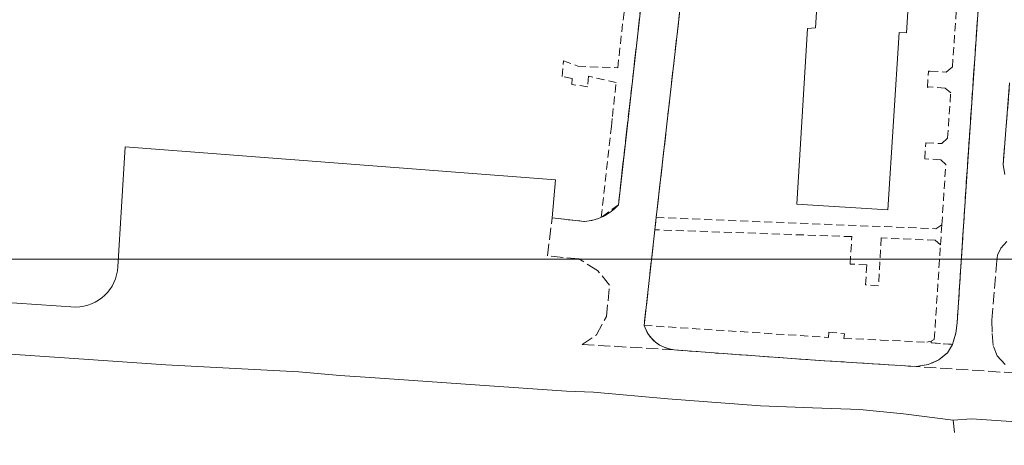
# Model space of a CAD drawing. Extents: x 6567519 to 6569315, y 5583523 to 5585607.
# Tile 14 of 67: x 6568405 to 6568528, y 5583929 to 5583983. Entities that reach past the tile are written whole.
import ezdxf

# ---------------------------------------------------------------- set-up
doc = ezdxf.new("R2010")
doc.units = 0
for name, pattern in [('GAK', [3.5, 2, -0.7, 0.1, -0.7]), ('PRZER2-1', [3, 2, -1]), ('PRZER3-1', [4, 3, -1])]:
    doc.linetypes.add(name, pattern=pattern)
for name, color, linetype, lineweight in [('GESBZO', 7, 'CONTINUOUS', 50), ('GSLKRW', 7, 'CONTINUOUS', 25), ('GSSKOA', 7, 'PRZER3-1', 18), ('GSSKOD', 7, 'PRZER2-1', 18), ('siec', 7, 'GAK', 70)]:
    doc.layers.add(name, color=color, linetype=linetype, lineweight=lineweight)

msp = doc.modelspace()

# ---------------------------------------------------------------- linework, layer by layer
at = {"layer": 'GESBZO', "color": 7, "linetype": 'Continuous', "lineweight": 20, "elevation": 10.18}
msp.add_lwpolyline([(6568514.47, 5583981.05), (6568513.06, 5583958.91), (6568501.71, 5583959.62), (6568503.05, 5583981.54), (6568504.04, 5583981.61), (6568506.51, 5584020.9), (6568517.85, 5584020.23), (6568515.41, 5583980.99)], close=True, dxfattribs=at)
at = {"layer": 'GSLKRW', "color": 7, "linetype": 'Continuous', "lineweight": 20, "elevation": 10.18}
msp.add_lwpolyline([(6568491.46, 5584022.01), (6568484.15, 5583957.94), (6568483.98, 5583956.41), (6568482.65, 5583944.47, 0.3009392), (6568486.4, 5583941.41), (6568490.8, 5583941.07), (6568504.52, 5583940.09), (6568516.6, 5583939.33), (6568518.1, 5583939.57), (6568519.45, 5583940.18), (6568520.51, 5583941.04), (6568521.12, 5583942.1), (6568521.54, 5583943.5), (6568521.72, 5583944.8), (6568522.35, 5583954.37), (6568522.99, 5583964.31), (6568524.46, 5583985.77), (6568525.11, 5583995.29), (6568526.69, 5584018.78, 0.3744978), (6568522.95, 5584024.16), (6568495.52, 5584025.94), (6568492.35, 5584024.29)], format="xyb", close=True, dxfattribs=at)
for points in [[(6568374.84, 5583949.22), (6568411.69, 5583946.74, 0.3935011), (6568416.95, 5583951.78), (6568417.87, 5583966.78), (6568471.57, 5583962.65), (6568471.16, 5583957.88), (6568475.2, 5583957.45, 0.1995331), (6568479.43, 5583959.52), (6568482.81, 5583989.38)], [(6568358.663, 5583942.088, -0.1672175), (6568361.96, 5583943.6), (6568396.38, 5583941.36), (6568402.93, 5583940.93), (6568411.48, 5583940.34), (6568422.95, 5583939.56), (6568439.54, 5583938.66), (6568444.68, 5583938.19), (6568449.07, 5583937.92), (6568462.14, 5583937.012), (6568472.97, 5583936.26), (6568476.32, 5583936.13), (6568485.591, 5583935.311), (6568497.176, 5583934.44), (6568503.65, 5583934.16), (6568509.557, 5583933.952), (6568515.01, 5583933.41), (6568521.24, 5583932.63), (6568523.49, 5583932.78), (6568529.09, 5583932.43), (6568534.71, 5583931.94), (6568543.91, 5583931.15), (6568545.21, 5583929.53), (6568545.217, 5583929.489)]]:
    msp.add_lwpolyline(points, format="xyb", dxfattribs=at)
for points in [[(6568528.27, 5583974.77), (6568527.46, 5583964.52), (6568527.66, 5583963.33)], [(6568521.24, 5583932.63), (6568521.396, 5583931.098)]]:
    msp.add_lwpolyline(points, dxfattribs=at)
at = {"layer": 'GSSKOA', "color": 7, "linetype": 'PRZER3-1', "lineweight": 20, "ltscale": 0.5, "elevation": 10.18}
for points in [[(6568529.09, 5583938.51), (6568516.6, 5583939.33), (6568518.1, 5583939.57), (6568519.45, 5583940.18), (6568520.51, 5583941.04), (6568521.12, 5583942.1), (6568521.54, 5583943.5), (6568521.72, 5583944.8), (6568522.35, 5583954.37), (6568522.99, 5583964.31), (6568524.46, 5583985.77), (6568525.11, 5583995.29), (6568526.69, 5584018.78, 0.3744978), (6568522.95, 5584024.16), (6568495.52, 5584025.94), (6568492.35, 5584024.29), (6568491.46, 5584022.01), (6568490.79, 5584030.85), (6568510.71, 5584029.67), (6568512.67, 5584029.51), (6568515.51, 5584029.44), (6568516.85, 5584030.89), (6568546.6, 5584029.27)], [(6568491.46, 5584022.01), (6568484.15, 5583957.94), (6568483.98, 5583956.41), (6568482.65, 5583944.47, 0.3009392), (6568486.4, 5583941.41), (6568474.92, 5583942.09), (6568476.72, 5583943.3), (6568477.93, 5583945.56), (6568478.34, 5583949.48), (6568476.83, 5583951.34), (6568474.51, 5583952.76), (6568470.57, 5583953.16), (6568471.16, 5583957.88), (6568475.2, 5583957.45, 0.1995331), (6568479.43, 5583959.52), (6568482.81, 5583989.38)]]:
    msp.add_lwpolyline(points, format="xyb", dxfattribs=at)
for points in [[(6568528.27, 5583974.77), (6568527.46, 5583964.52), (6568527.66, 5583963.33)], [(6568527.93, 5583954.95), (6568527.18, 5583954.12), (6568526.77, 5583953.25), (6568526.69, 5583952.58), (6568526.06, 5583945.12), (6568526.08, 5583943.45), (6568526.25, 5583941.81), (6568526.7, 5583940.67), (6568527.89, 5583939.37)]]:
    msp.add_lwpolyline(points, dxfattribs=at)
at = {"layer": 'GSSKOD', "color": 7, "linetype": 'PRZER2-1', "lineweight": 20, "ltscale": 0.5, "elevation": 10.18}
for points in [[(6568482.81, 5583989.38), (6568479.43, 5583959.52), (6568477.3, 5583957.96), (6568478.56, 5583969.29), (6568478.68, 5583970.56), (6568479.16, 5583974.81), (6568475.72, 5583975.57), (6568475.61, 5583974.26), (6568473.62, 5583974.56), (6568473.66, 5583975.31), (6568472.42, 5583975.54), (6568472.57, 5583977.51), (6568474.39, 5583976.83), (6568479.35, 5583976.64), (6568480.71, 5583988.7)], [(6568524.46, 5583985.77), (6568522.99, 5583964.31), (6568522.35, 5583954.37), (6568521.72, 5583944.8), (6568521.54, 5583943.5), (6568521.12, 5583942.1), (6568518.48, 5583942.28), (6568518.47, 5583942.51), (6568518.86, 5583942.69), (6568519.64, 5583954.51), (6568519.81, 5583957.01), (6568520.3, 5583964.56), (6568519.68, 5583965.14), (6568517.68, 5583965.27), (6568517.79, 5583967.27), (6568519.79, 5583967.17), (6568520.53, 5583967.84), (6568520.91, 5583973.5), (6568520.22, 5583974.11), (6568518.2, 5583974.24), (6568518.03, 5583974.18), (6568518.13, 5583976.22), (6568518.34, 5583976.22), (6568520.33, 5583976.09), (6568521.12, 5583976.71), (6568521.81, 5583986.56)]]:
    msp.add_lwpolyline(points, dxfattribs=at)
msp.add_lwpolyline([(6568519.81, 5583957.01), (6568519.64, 5583954.51), (6568518.96, 5583955.1), (6568512.25, 5583955.38), (6568511.9, 5583949.39), (6568510.29, 5583949.54), (6568510.43, 5583952.04), (6568508.36, 5583952.12), (6568508.57, 5583955.55), (6568483.98, 5583956.41), (6568484.15, 5583957.94), (6568519.05, 5583956.54)], close=True, dxfattribs=at)
msp.add_lwpolyline([(6568521.12, 5583942.1), (6568520.51, 5583941.04), (6568519.45, 5583940.18), (6568518.1, 5583939.57), (6568516.6, 5583939.33), (6568504.52, 5583940.09), (6568490.8, 5583941.07), (6568486.4, 5583941.41, -0.3009392), (6568482.65, 5583944.47), (6568505.65, 5583942.96), (6568505.71, 5583943.62), (6568507.65, 5583943.42), (6568507.58, 5583942.83), (6568512.13, 5583942.64), (6568517.94, 5583942.37), (6568518.47, 5583942.51), (6568518.48, 5583942.28)], format="xyb", close=True, dxfattribs=at)
at = {"layer": 'siec', "linetype": 'Continuous', "lineweight": 18}
msp.add_lwpolyline([(6568276.363, 5584228.608), (6568690.934, 5584228.608), (6568690.934, 5583952.73), (6568276.363, 5583952.73)], close=True, dxfattribs=at)

doc.saveas('drawing.dxf')
